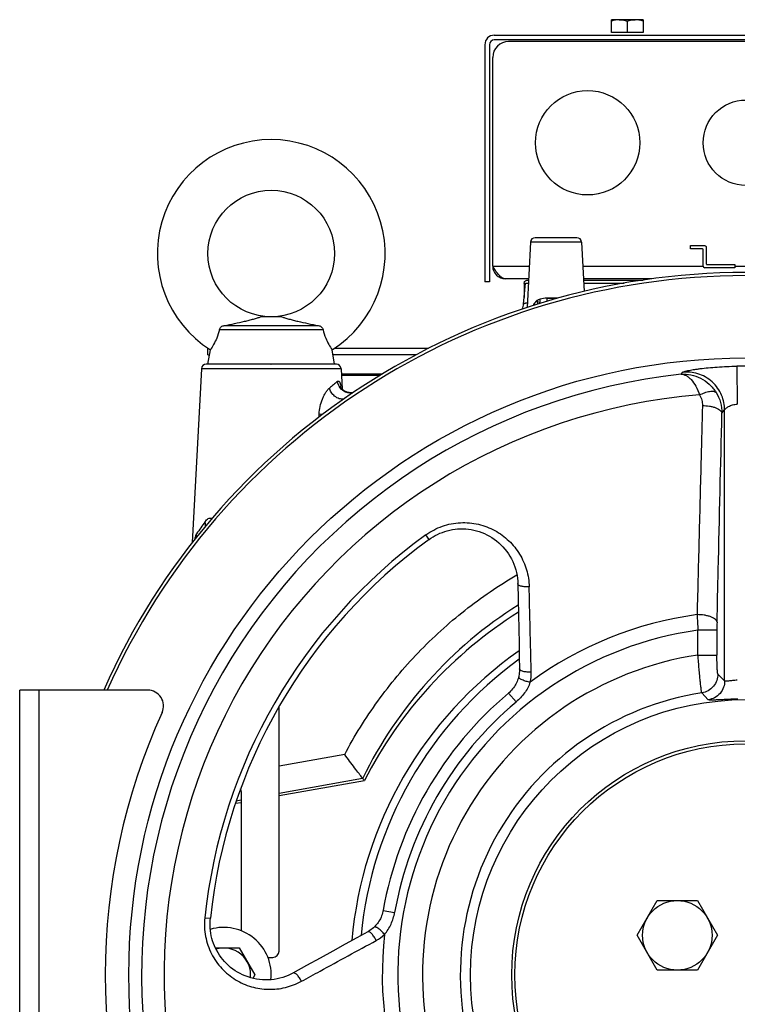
# Model space of a CAD drawing. Extents: x -3114 to 1181, y 8 to 2299.
# Tile 52 of 71: x -952 to -726, y 1151 to 1463. Entities that reach past the tile are written whole.
import ezdxf

# ---------------------------------------------------------------- set-up
doc = ezdxf.new("R2010")
doc.units = 0
doc.header["$LTSCALE"] = 65.395
doc.layers.get('0').update_dxf_attribs({"linetype": 'CONTINUOUS'})

msp = doc.modelspace()

# ---------------------------------------------------------------- linework, layer by layer
at = {"color": 6, "linetype": 'CONTINUOUS'}
for p, q in [((-765.4, 1458.6), (-765.4, 1462.6)), ((-762.9, 1462.6), (-765.4, 1462.6)), ((-760.4, 1462.15), (-760.4, 1458.6)), ((-755.4, 1462.6), (-757.9, 1462.6)), ((-755.4, 1462.6), (-755.4, 1458.6)), ((-802.4, 1457.7), (-643.4, 1457.7)), ((-805.4, 1454.7), (-805.4, 1379.7)), ((-790.97, 1392.28), (-792.05, 1371.63)), ((-782.9, 1393.7), (-783.01, 1393.7)), ((-774.82, 1392.28), (-774.01, 1376.71)), ((-740.4, 1391.2), (-735.9, 1391.2)), ((-736.65, 1390.2), (-740.4, 1390.2)), ((-736.4, 1384.7), (-736.4, 1389.95)), ((-735.4, 1390.7), (-735.4, 1385.45)), ((-735.15, 1385.2), (-726.4, 1385.2)), ((-726.4, 1384.2), (-735.9, 1384.2)), ((-803.9, 1379.7), (-805.4, 1379.7)), ((-791.58, 1380.7), (-798.9, 1380.7)), ((-793.16, 1372.74), (-792.58, 1379.33)), ((-792.97, 1379.28), (-792.97, 1374.82)), ((-752.6, 1380.7), (-774.22, 1380.7)), ((-869.5, 1368.7), (-876.29, 1368.7)), ((-856.53, 1364.57), (-889.26, 1364.57)), ((-887.75, 1365.9), (-858.04, 1365.9)), ((-892.9, 1356.71), (-892.9, 1358.71)), ((-892.8, 1358.71), (-892.9, 1358.71)), ((-892.9, 1353.7), (-892.13, 1358.27)), ((-852.9, 1353.7), (-853.66, 1358.27)), ((-823.24, 1358.71), (-852.99, 1358.71)), ((-892.9, 1356.71), (-892.39, 1356.71)), ((-827.12, 1356.71), (-853.4, 1356.71)), ((-894.97, 1352.28), (-897.85, 1297.32)), ((-873.03, 1353.7), (-872.9, 1353.7)), ((-850.82, 1352.28), (-850.48, 1345.83)), ((-850.74, 1350.7), (-837.71, 1350.7)), ((-838.57, 1350.16), (-850.71, 1350.16)), ((-849.51, 1345.08), (-849.56, 1345.11)), ((-849.31, 1344.99), (-849.34, 1345)), ((-849.29, 1344.98), (-849.31, 1344.99)), ((-849.26, 1344.97), (-849.29, 1344.98)), ((-849.24, 1344.96), (-849.26, 1344.97)), ((-849.21, 1344.95), (-849.24, 1344.96)), ((-849.19, 1344.94), (-849.21, 1344.95)), ((-849.16, 1344.93), (-849.19, 1344.94)), ((-849.13, 1344.92), (-849.16, 1344.93)), ((-849.11, 1344.91), (-849.13, 1344.92)), ((-849.09, 1344.9), (-849.11, 1344.91)), ((-849.06, 1344.89), (-849.09, 1344.9)), ((-849, 1344.87), (-849.02, 1344.88)), ((-848.97, 1344.86), (-849, 1344.87)), ((-848.95, 1344.86), (-848.97, 1344.86)), ((-848.93, 1344.85), (-848.95, 1344.86)), ((-848.9, 1344.84), (-848.93, 1344.85)), ((-848.88, 1344.83), (-848.9, 1344.84)), ((-848.85, 1344.83), (-848.88, 1344.83)), ((-848.83, 1344.82), (-848.85, 1344.83)), ((-848.8, 1344.81), (-848.83, 1344.82)), ((-848.78, 1344.81), (-848.8, 1344.81)), ((-848.75, 1344.8), (-848.78, 1344.81)), ((-848.73, 1344.8), (-848.75, 1344.8)), ((-848.7, 1344.79), (-848.73, 1344.8)), ((-848.68, 1344.78), (-848.7, 1344.79)), ((-848.66, 1344.78), (-848.68, 1344.78)), ((-848.63, 1344.77), (-848.66, 1344.78)), ((-848.61, 1344.77), (-848.63, 1344.77)), ((-848.58, 1344.76), (-848.61, 1344.77)), ((-848.56, 1344.76), (-848.58, 1344.76)), ((-848.54, 1344.75), (-848.56, 1344.76)), ((-848.51, 1344.75), (-848.54, 1344.75)), ((-848.49, 1344.74), (-848.51, 1344.75)), ((-848.43, 1344.73), (-848.45, 1344.74)), ((-848.4, 1344.73), (-848.43, 1344.73)), ((-848.38, 1344.73), (-848.4, 1344.73)), ((-848.36, 1344.72), (-848.38, 1344.73)), ((-848.33, 1344.72), (-848.36, 1344.72)), ((-848.31, 1344.72), (-848.33, 1344.72)), ((-848.29, 1344.71), (-848.31, 1344.72)), ((-848.26, 1344.71), (-848.29, 1344.71)), ((-848.24, 1344.71), (-848.26, 1344.71)), ((-848.22, 1344.7), (-848.24, 1344.71)), ((-848.19, 1344.7), (-848.22, 1344.7)), ((-848.17, 1344.7), (-848.19, 1344.7)), ((-848.15, 1344.7), (-848.17, 1344.7)), ((-848.13, 1344.69), (-848.15, 1344.7)), ((-848.1, 1344.69), (-848.13, 1344.69)), ((-848.08, 1344.69), (-848.1, 1344.69)), ((-848.06, 1344.69), (-848.08, 1344.69)), ((-848.03, 1344.68), (-848.06, 1344.69)), ((-848.01, 1344.68), (-848.03, 1344.68)), ((-847.99, 1344.68), (-848.01, 1344.68)), ((-847.97, 1344.68), (-847.99, 1344.68)), ((-847.94, 1344.68), (-847.97, 1344.68)), ((-847.92, 1344.68), (-847.94, 1344.68)), ((-847.9, 1344.68), (-847.92, 1344.68)), ((-847.88, 1344.67), (-847.9, 1344.68)), ((-847.86, 1344.67), (-847.88, 1344.67)), ((-847.83, 1344.67), (-847.86, 1344.67)), ((-847.81, 1344.67), (-847.83, 1344.67)), ((-847.79, 1344.67), (-847.81, 1344.67)), ((-847.77, 1344.67), (-847.79, 1344.67)), ((-847.75, 1344.67), (-847.77, 1344.67)), ((-847.72, 1344.67), (-847.75, 1344.67)), ((-847.7, 1344.67), (-847.72, 1344.67)), ((-847.68, 1344.67), (-847.7, 1344.67)), ((-847.66, 1344.67), (-847.68, 1344.67)), ((-847.64, 1344.67), (-847.66, 1344.67)), ((-847.62, 1344.67), (-847.64, 1344.67)), ((-847.59, 1344.67), (-847.62, 1344.67)), ((-847.57, 1344.67), (-847.59, 1344.67)), ((-847.55, 1344.67), (-847.57, 1344.67)), ((-847.53, 1344.67), (-847.55, 1344.67)), ((-847.51, 1344.67), (-847.53, 1344.67)), ((-847.49, 1344.67), (-847.51, 1344.67)), ((-847.47, 1344.67), (-847.49, 1344.67)), ((-847.46, 1344.63), (-847.49, 1344.63)), ((-847.49, 1344.63), (-847.48, 1344.63)), ((-847.46, 1344.63), (-847.48, 1344.63)), ((-847.45, 1344.67), (-847.47, 1344.67)), ((-847.45, 1344.64), (-847.46, 1344.63)), ((-847.46, 1344.63), (-847.44, 1344.64)), ((-847.43, 1344.67), (-847.45, 1344.67)), ((-847.43, 1344.64), (-847.45, 1344.64)), ((-847.44, 1344.64), (-847.42, 1344.64)), ((-847.4, 1344.67), (-847.43, 1344.67)), ((-847.42, 1344.64), (-847.43, 1344.64)), ((-847.4, 1344.64), (-847.42, 1344.64)), ((-847.42, 1344.64), (-847.4, 1344.64)), ((-847.38, 1344.68), (-847.4, 1344.67)), ((-847.39, 1344.64), (-847.4, 1344.64)), ((-847.4, 1344.64), (-847.38, 1344.64)), ((-847.37, 1344.64), (-847.39, 1344.64)), ((-847.36, 1344.68), (-847.38, 1344.68)), ((-847.38, 1344.64), (-847.36, 1344.64)), ((-847.36, 1344.64), (-847.37, 1344.64)), ((-847.34, 1344.68), (-847.36, 1344.68)), ((-847.34, 1344.65), (-847.36, 1344.64)), ((-847.36, 1344.64), (-847.34, 1344.64)), ((-847.32, 1344.68), (-847.34, 1344.68)), ((-847.33, 1344.65), (-847.34, 1344.65)), ((-847.34, 1344.64), (-847.32, 1344.65)), ((-847.31, 1344.65), (-847.33, 1344.65)), ((-847.3, 1344.68), (-847.32, 1344.68)), ((-847.32, 1344.65), (-847.3, 1344.65)), ((-847.29, 1344.65), (-847.31, 1344.65)), ((-847.28, 1344.68), (-847.3, 1344.68)), ((-847.3, 1344.65), (-847.28, 1344.65)), ((-847.28, 1344.65), (-847.29, 1344.65)), ((-847.26, 1344.68), (-847.28, 1344.68)), ((-847.26, 1344.66), (-847.28, 1344.65)), ((-847.28, 1344.65), (-847.27, 1344.65)), ((-847.27, 1344.65), (-847.25, 1344.65)), ((-847.24, 1344.69), (-847.26, 1344.68)), ((-847.24, 1344.66), (-847.26, 1344.66)), ((-847.25, 1344.65), (-847.23, 1344.66)), ((-847.22, 1344.69), (-847.24, 1344.69)), ((-847.22, 1344.66), (-847.24, 1344.66)), ((-847.23, 1344.66), (-847.21, 1344.66)), ((-847.2, 1344.69), (-847.22, 1344.69)), ((-847.21, 1344.66), (-847.22, 1344.66)), ((-847.19, 1344.67), (-847.21, 1344.66)), ((-847.21, 1344.66), (-847.19, 1344.66)), ((-847.18, 1344.69), (-847.2, 1344.69)), ((-847.17, 1344.67), (-847.19, 1344.67)), ((-847.19, 1344.66), (-847.17, 1344.67)), ((-847.16, 1344.69), (-847.18, 1344.69)), ((-847.15, 1344.67), (-847.17, 1344.67)), ((-847.17, 1344.67), (-847.15, 1344.67)), ((-847.14, 1344.7), (-847.16, 1344.69)), ((-847.13, 1344.68), (-847.15, 1344.67)), ((-847.15, 1344.67), (-847.14, 1344.67)), ((-847.12, 1344.7), (-847.14, 1344.7)), ((-847.12, 1344.68), (-847.13, 1344.68)), ((-847.1, 1344.7), (-847.12, 1344.7)), ((-847.09, 1344.7), (-847.1, 1344.7)), ((-870.4, 1217.35), (-843.44, 1222.1)), ((-884.2, 1214.92), (-882.4, 1215.23)), ((-757.25, 1173.2), (-750.9, 1184.2)), ((-750.9, 1184.2), (-738.2, 1184.2)), ((-738.2, 1184.2), (-731.85, 1173.2)), ((-750.9, 1162.2), (-757.25, 1173.2)), ((-731.85, 1173.2), (-738.2, 1162.2)), ((-890.53, 1169.2), (-882.99, 1169.2)), ((-882.99, 1169.2), (-878.08, 1160.7)), ((-738.2, 1162.2), (-750.9, 1162.2)), ((-878.08, 1160.7), (-878.72, 1159.6))]:
    msp.add_line(p, q, dxfattribs=at)
at = {"color": 2, "linetype": 'CONTINUOUS'}
for p, q in [((-757.9, 1462.6), (-762.9, 1462.6)), ((-755.4, 1458.6), (-765.4, 1458.6)), ((-803.9, 1454.7), (-803.9, 1379.7)), ((-643.4, 1456.2), (-802.4, 1456.2)), ((-647.9, 1455.7), (-797.9, 1455.7)), ((-802.9, 1384.7), (-802.9, 1450.7)), ((-740.4, 1390.2), (-740.4, 1391.2)), ((-726.4, 1385.2), (-726.4, 1384.2)), ((-792.58, 1379.33), (-791.65, 1379.33)), ((-791.97, 1380.27), (-791.6, 1380.27)), ((-774.19, 1380.3), (-755.32, 1380.3)), ((-774.14, 1379.33), (-761.31, 1379.33)), ((-782.33, 1374.59), (-785.75, 1374.59))]:
    msp.add_line(p, q, dxfattribs=at)
at = {"color": 9, "linetype": 'CONTINUOUS'}
for p, q in [((-774.82, 1392.28), (-790.97, 1392.28)), ((-783.01, 1393.7), (-789.47, 1393.7)), ((-776.32, 1393.7), (-782.9, 1393.7)), ((-802.9, 1384.7), (-791.37, 1384.7)), ((-774.42, 1384.7), (-736.4, 1384.7)), ((-726.4, 1384.7), (-719.4, 1384.7)), ((-782.66, 1374.5), (-785.75, 1374.5)), ((-850.82, 1352.28), (-894.97, 1352.28)), ((-873.03, 1353.7), (-893.47, 1353.7)), ((-852.32, 1353.7), (-872.9, 1353.7)), ((-743.38, 1350.54), (-742.83, 1351.18)), ((-725.78, 1353.08), (-725.6, 1341.1)), ((-730.46, 1338.2), (-729.6, 1339.26)), ((-729.6, 1253.6), (-729.6, 1339.26)), ((-857.75, 1337.03), (-857.75, 1337.88)), ((-823, 1298.32), (-824.04, 1299.75)), ((-738.03, 1261.79), (-738.03, 1269.64)), ((-732.03, 1269.64), (-738.03, 1269.64)), ((-732.03, 1269.64), (-732.03, 1261.79)), ((-738.03, 1261.79), (-732.03, 1261.79)), ((-731.74, 1255.77), (-729.6, 1253.6)), ((-946.4, 1250.7), (-946.4, 1070.7)), ((-795.51, 1246.95), (-797.88, 1249.77)), ((-736.81, 1249.85), (-734.78, 1247.66)), ((-849.69, 1230.35), (-870.4, 1226.62)), ((-870.4, 1218.17), (-844.04, 1222.91)), ((-883.93, 1215.73), (-882.4, 1216.01)), ((-837.53, 1181.1), (-833.9, 1180.45)), ((-893.89, 1178.77), (-892.13, 1178.58))]:
    msp.add_line(p, q, dxfattribs=at)
at = {"color": 7, "linetype": 'CONTINUOUS'}
for p, q in [((-952.4, 1070.7), (-952.4, 1250.7)), ((-911.94, 1250.7), (-952.4, 1250.7)), ((-870.4, 1168.2), (-870.4, 1245.57)), ((-882.4, 1218.7), (-882.4, 1174.65)), ((-873.94, 1166.2), (-872.4, 1166.2))]:
    msp.add_line(p, q, dxfattribs=at)
at = {"color": 6, "linetype": 'CONTINUOUS'}
for points in [[(-849.56, 1345.11), (-849.62, 1345.14), (-849.69, 1345.18), (-849.75, 1345.22), (-849.82, 1345.27), (-849.89, 1345.32), (-849.97, 1345.37), (-850.04, 1345.42), (-850.11, 1345.48), (-850.18, 1345.54), (-850.25, 1345.6), (-850.31, 1345.66), (-850.38, 1345.72), (-850.44, 1345.79), (-850.5, 1345.85), (-850.55, 1345.91), (-850.61, 1345.97), (-850.65, 1346.03), (-850.7, 1346.09), (-850.74, 1346.15), (-850.78, 1346.2), (-850.81, 1346.25), (-850.84, 1346.3), (-850.87, 1346.35), (-850.9, 1346.4), (-850.92, 1346.44), (-850.95, 1346.49), (-850.97, 1346.53), (-850.98, 1346.56), (-851, 1346.6), (-851.01, 1346.62), (-851.02, 1346.64), (-851.02, 1346.66), (-851.02, 1346.66)], [(-849.34, 1345), (-849.37, 1345.01), (-849.38, 1345.02), (-849.39, 1345.02), (-849.41, 1345.03), (-849.42, 1345.04), (-849.43, 1345.04), (-849.45, 1345.05), (-849.46, 1345.06), (-849.47, 1345.06), (-849.49, 1345.07), (-849.5, 1345.08)], [(-849.02, 1344.88), (-849.05, 1344.89), (-849.06, 1344.89)], [(-848.45, 1344.74), (-848.48, 1344.74), (-848.49, 1344.74)]]:
    msp.add_lwpolyline(points, dxfattribs=at)
at = {"color": 7, "linetype": 'CONTINUOUS'}
for points in [[(-823, 1298.32), (-822.45, 1298.71), (-821.76, 1299.14), (-821.05, 1299.55), (-820.33, 1299.92), (-819.58, 1300.26), (-818.82, 1300.57), (-818.05, 1300.84), (-817.26, 1301.07), (-816.45, 1301.27), (-815.64, 1301.43), (-814.81, 1301.55), (-813.98, 1301.64), (-813.13, 1301.68), (-812.29, 1301.68), (-811.44, 1301.64), (-810.58, 1301.56), (-809.73, 1301.44), (-808.88, 1301.28), (-808.03, 1301.07), (-807.19, 1300.82), (-806.36, 1300.53), (-805.54, 1300.19), (-804.73, 1299.81), (-803.94, 1299.39), (-803.17, 1298.92), (-802.41, 1298.42), (-801.68, 1297.87), (-800.98, 1297.28), (-800.3, 1296.65), (-799.66, 1295.99), (-799.05, 1295.29), (-798.48, 1294.56), (-797.94, 1293.8), (-797.44, 1293.01), (-796.99, 1292.2), (-796.58, 1291.36), (-796.21, 1290.5), (-795.89, 1289.63), (-795.62, 1288.74), (-795.4, 1287.85), (-795.22, 1286.94), (-795.09, 1286.04), (-795.01, 1285.13), (-794.98, 1284.36)], [(-794.98, 1284.36), (-794.88, 1279.44), (-794.78, 1274.59), (-794.68, 1269.95), (-794.59, 1265.51), (-794.51, 1261.27), (-794.43, 1257.4)], [(-794.43, 1257.4), (-794.43, 1257.04), (-794.45, 1256.57), (-794.49, 1256.1), (-794.55, 1255.64), (-794.64, 1255.19), (-794.7, 1254.89)], [(-794.7, 1254.89), (-794.77, 1254.63), (-794.89, 1254.24), (-795.02, 1253.83), (-795.18, 1253.43), (-795.36, 1253.03), (-795.57, 1252.62), (-795.79, 1252.22), (-796.04, 1251.83), (-796.31, 1251.44), (-796.61, 1251.06), (-796.92, 1250.69), (-797.26, 1250.34), (-797.62, 1250), (-797.88, 1249.77)], [(-837.53, 1181.1), (-837.6, 1180.75), (-837.71, 1180.27), (-837.85, 1179.79), (-838.01, 1179.34), (-838.2, 1178.89), (-838.4, 1178.46), (-838.61, 1178.05), (-838.85, 1177.66), (-839.1, 1177.28), (-839.36, 1176.92), (-839.63, 1176.58), (-839.91, 1176.26), (-840.19, 1175.96), (-840.37, 1175.79)], [(-866.04, 1161.29), (-866.73, 1160.93), (-867.55, 1160.55), (-868.4, 1160.2), (-869.27, 1159.91), (-870.16, 1159.65), (-871.07, 1159.45), (-871.98, 1159.29), (-872.91, 1159.18), (-873.84, 1159.11), (-874.77, 1159.1), (-875.7, 1159.13), (-876.63, 1159.22), (-877.55, 1159.35), (-878.46, 1159.53), (-879.35, 1159.76), (-880.23, 1160.03), (-881.09, 1160.35), (-881.93, 1160.71), (-882.75, 1161.11), (-883.54, 1161.54), (-884.3, 1162.02), (-885.03, 1162.53), (-885.74, 1163.07), (-886.41, 1163.65), (-887.04, 1164.25), (-887.64, 1164.88), (-888.21, 1165.54), (-888.74, 1166.21), (-889.24, 1166.91), (-889.7, 1167.63), (-890.12, 1168.37), (-890.5, 1169.12), (-890.84, 1169.88), (-891.15, 1170.66), (-891.42, 1171.44), (-891.65, 1172.24), (-891.84, 1173.04), (-891.99, 1173.85), (-892.11, 1174.66), (-892.18, 1175.47), (-892.22, 1176.29), (-892.23, 1177.1), (-892.19, 1177.92), (-892.13, 1178.58)], [(-842.41, 1174.3), (-845.81, 1172.42), (-849.52, 1170.38), (-853.41, 1168.23), (-857.48, 1165.99), (-861.74, 1163.65), (-866.04, 1161.29)], [(-840.37, 1175.79), (-840.61, 1175.57), (-840.96, 1175.28), (-841.32, 1174.99), (-841.71, 1174.72), (-842.11, 1174.47), (-842.41, 1174.3)]]:
    msp.add_lwpolyline(points, dxfattribs=at)
at = {"color": 2, "linetype": 'CONTINUOUS'}
for centre, radius in [((-772.9, 1423.7), 16.5), ((-722.9, 1423.7), 13.5)]:
    msp.add_circle(centre, radius, dxfattribs=at)
at = {"color": 6, "linetype": 'CONTINUOUS'}
for centre, radius in [((-872.9, 1388.7), 20), ((-722.9, 1160.7), 74), ((-722.9, 1160.7), 73), ((-744.55, 1173.2), 11)]:
    msp.add_circle(centre, radius, dxfattribs=at)
at = {"color": 7, "linetype": 'CONTINUOUS'}
for radius in [195, 87]:
    msp.add_circle((-722.9, 1160.7), radius, dxfattribs=at)
at = {"color": 6, "linetype": 'CONTINUOUS'}
for centre, radius, start, end in [((-802.4, 1454.7), 3, 90, 180), ((-872.9, 1388.7), 36, 302.2957, 237.7043), ((-789.47, 1392.2), 1.5, 90, 177), ((-776.32, 1392.2), 1.5, 3, 90), ((-798.9, 1384.7), 4, 180, 270), ((-735.9, 1384.7), 0.5, 180, 270), ((-798.14, 1373.18), 5, 335.9886, 355), ((-893.47, 1352.2), 1.5, 90, 177), ((-852.32, 1352.2), 1.5, 3, 90), ((-722.9, 1160.7), 135.28, 122.1055, 153.0057), ((-722.9, 1160.7), 125, 124.9769, 175.0247), ((-845.99, 1221.35), 2.5, 36.4213, 38.8551), ((-887.9, 1160.7), 15, 354.1598, 106.4638), ((-887.9, 1160.7), 8.5, 353.8539, 106.801)]:
    msp.add_arc(centre, radius, start, end, dxfattribs=at)
at = {"color": 2, "linetype": 'CONTINUOUS'}
for centre, radius, start, end in [((-802.4, 1454.7), 1.5, 90.0002, 179.9998), ((-797.9, 1450.7), 5, 90.0001, 179.9999), ((-787.08, 1371.38), 2.96, 122.1959, 123.1959)]:
    msp.add_arc(centre, radius, start, end, dxfattribs=at)
at = {"color": 7, "linetype": 'CONTINUOUS'}
for centre, radius, start, end in [((-722.9, 1160.7), 222, 23.9188, 156.0812), ((-722.9, 1160.7), 221, 24.034, 155.9659), ((-722.9, 1160.7), 170.18, 126.0319, 173.9681), ((-911.94, 1245.7), 5, 335.5037, 90), ((-722.9, 1160.7), 116.43, 130.0928, 169.9072), ((-725.4, 1160.7), 200, 155.5037, 204.4963), ((-884.4, 1218.7), 2, 0, 24.3756), ((-872.4, 1168.2), 2, 270, 360)]:
    msp.add_arc(centre, radius, start, end, dxfattribs=at)
at = {"color": 9, "linetype": 'CONTINUOUS'}
for centre, radius, start, end in [((-785.74, 1366.45), 8.14, 90.0425, 105.471), ((-722.9, 1160.7), 192.4, 89.1412, 90.8588), ((-722.9, 1160.7), 190.95, 96.1585, 203.8415), ((-728.26, 1192), 199.29, 128.3558, 129.3147), ((-864.47, 1344.41), 13.74, 8.7218, 9.8074), ((-866.99, 1344.02), 16.28, 8.213, 8.7371), ((-847.89, 1348.16), 3.58, 275.9142, 276.4015), ((-847.89, 1348.13), 3.55, 276.3962, 281.8449), ((-722.9, 1160.7), 183.88, 94.5624, 205.4376), ((-701.22, 1166.38), 236.67, 144.4608, 145.5982), ((-722.9, 1160.7), 171.95, 126.0319, 173.9681), ((-722.88, 1163.61), 134.81, 122.2651, 153.9395), ((-722.9, 1160.7), 114.9, 97.7175, 126.3841), ((-403.55, 1292.67), 335.27, 183.0967, 183.939), ((-621.38, 1269.66), 110.66, 178.7215, 180.0081), ((-722.9, 1160.7), 109.99, 97.9059, 202.0941), ((-722.89, 1161.49), 122.17, 125.8834, 174.5233), ((-722.9, 1160.7), 102.21, 98.5115, 201.4885), ((-803.65, 1256.14), 12.93, 346.8781, 1.3938), ((-722.9, 1160.7), 90.24, 98.8675, 201.1325), ((-722.9, 1160.7), 112.74, 130.0928, 169.9072), ((-845.87, 1182.84), 12.84, 298.5581, 313.1714), ((-722.9, 1160.7), 114.9, 173.6159, 202.2825)]:
    msp.add_arc(centre, radius, start, end, dxfattribs=at)
at = {"color": 6, "linetype": 'CONTINUOUS'}
for points, knots in [([(-762.9, 1462.6), (-763.32, 1462.6), (-764.17, 1462.51), (-764.99, 1462.29), (-765.4, 1462.15)], [0, 0, 0, 0, 0.498128, 1, 1, 1, 1]), ([(-755.4, 1462.15), (-755.8, 1462.29), (-756.62, 1462.51), (-757.47, 1462.6), (-757.9, 1462.6)], [0, 0, 0, 0, 0.501872, 1, 1, 1, 1]), ([(-798.9, 1380.7), (-799.07, 1380.7), (-799.42, 1380.75), (-799.93, 1381), (-800.43, 1381.38), (-801.12, 1382.08), (-801.95, 1383.21), (-802.57, 1384.18), (-802.9, 1384.7)], [0, 0, 0, 0, 0.086489, 0.180413, 0.28672, 0.407305, 0.687399, 1, 1, 1, 1]), ([(-887.75, 1365.9), (-886.66, 1366.11), (-884.51, 1366.56), (-881.89, 1367.14), (-879.89, 1367.62), (-878.52, 1367.98), (-877.33, 1368.32), (-876.6, 1368.56), (-876.29, 1368.7)], [0, 0, 0, 0, 0.283871, 0.555153, 0.683643, 0.805097, 0.914913, 1, 1, 1, 1]), ([(-869.5, 1368.7), (-869.2, 1368.56), (-868.47, 1368.32), (-867.27, 1367.98), (-865.9, 1367.62), (-863.9, 1367.14), (-861.28, 1366.56), (-859.14, 1366.11), (-858.04, 1365.9)], [0, 0, 0, 0, 0.085086, 0.194902, 0.316356, 0.444847, 0.716129, 1, 1, 1, 1]), ([(-889.26, 1364.57), (-889.48, 1363.69), (-890.01, 1362.11), (-891.03, 1360.02), (-891.76, 1358.82), (-892.13, 1358.27)], [0, 0, 0, 0, 0.391958, 0.714796, 1, 1, 1, 1]), ([(-889.26, 1364.57), (-889.24, 1364.76), (-889.1, 1365.15), (-888.83, 1365.44), (-888.67, 1365.56)], [0, 0, 0, 0, 0.4985, 1, 1, 1, 1]), ([(-888.67, 1365.56), (-888.54, 1365.66), (-888.24, 1365.82), (-887.92, 1365.89), (-887.75, 1365.9)], [0, 0, 0, 0, 0.50023, 1, 1, 1, 1]), ([(-858.04, 1365.9), (-857.88, 1365.89), (-857.55, 1365.82), (-857.25, 1365.66), (-857.12, 1365.56)], [0, 0, 0, 0, 0.49977, 1, 1, 1, 1]), ([(-857.12, 1365.56), (-856.97, 1365.44), (-856.69, 1365.15), (-856.56, 1364.76), (-856.53, 1364.57)], [0, 0, 0, 0, 0.501499, 1, 1, 1, 1]), ([(-856.53, 1364.57), (-856.31, 1363.69), (-855.78, 1362.11), (-854.77, 1360.02), (-854.03, 1358.82), (-853.66, 1358.27)], [0, 0, 0, 0, 0.391959, 0.714795, 1, 1, 1, 1]), ([(-844.04, 1222.91), (-844.42, 1223.38), (-845.26, 1224.44), (-847.15, 1226.91), (-848.65, 1228.93), (-849.69, 1230.35)], [0, 0, 0, 0, 0.192781, 0.434985, 1, 1, 1, 1])]:
    msp.add_open_spline(points, degree=3, knots=knots, dxfattribs=at)
at = {"color": 2, "linetype": 'CONTINUOUS'}
for points, knots in [([(-762.9, 1462.6), (-762.26, 1462.6), (-761.41, 1462.46), (-760.6, 1462.22), (-760.4, 1462.15)], [0, 0, 0, 0, 0.748109, 1, 1, 1, 1]), ([(-760.4, 1462.15), (-760.19, 1462.22), (-759.68, 1462.37), (-758.85, 1462.55), (-758.21, 1462.6), (-757.9, 1462.6)], [0, 0, 0, 0, 0.251492, 0.62659, 1, 1, 1, 1]), ([(-736.4, 1389.95), (-736.4, 1390.01), (-736.45, 1390.14), (-736.58, 1390.2), (-736.65, 1390.2)], [0, 0, 0, 0, 0.5, 1, 1, 1, 1]), ([(-735.4, 1385.45), (-735.4, 1385.38), (-735.34, 1385.25), (-735.21, 1385.2), (-735.15, 1385.2)], [0, 0, 0, 0, 0.5, 1, 1, 1, 1]), ([(-792.97, 1379.27), (-792.97, 1379.4), (-792.92, 1379.67), (-792.7, 1380), (-792.37, 1380.22), (-792.1, 1380.27), (-791.97, 1380.27)], [0, 0, 0, 0, 0.250001, 0.5, 0.749999, 1, 1, 1, 1]), ([(-788.68, 1373.97), (-788.83, 1373.87), (-789.14, 1373.65), (-789.67, 1373.11), (-789.98, 1372.61), (-790.13, 1372.25)], [0, 0, 0, 0, 0.242745, 0.487667, 1, 1, 1, 1]), ([(-788.61, 1372.96), (-788.6, 1373.03), (-788.58, 1373.33), (-788.63, 1373.63), (-788.7, 1373.85)], [0, 0, 0, 0, 0.232185, 1, 1, 1, 1]), ([(-788.68, 1372.72), (-788.6, 1372.9), (-788.55, 1373.33), (-788.62, 1373.75), (-788.68, 1373.97)], [0, 0, 0, 0, 0.475015, 1, 1, 1, 1]), ([(-785.75, 1374.59), (-785.75, 1374.33), (-785.78, 1373.98), (-785.84, 1373.64), (-785.86, 1373.56)], [0, 0, 0, 0, 0.756232, 1, 1, 1, 1])]:
    msp.add_open_spline(points, degree=3, knots=knots, dxfattribs=at)
msp.add_open_spline([(-735.9, 1391.2), (-735.77, 1391.2), (-735.5, 1391.09), (-735.4, 1390.82), (-735.4, 1390.7)], degree=3, dxfattribs=at)
at = {"color": 9, "linetype": 'CONTINUOUS'}
for points, knots in [([(-791.98, 1373.1), (-792.15, 1373.06), (-792.39, 1373), (-792.68, 1372.91), (-792.85, 1372.85), (-792.98, 1372.81), (-793.06, 1372.78), (-793.11, 1372.76), (-793.14, 1372.75), (-793.15, 1372.74), (-793.16, 1372.74)], [0, 0, 0, 0, 0.429112, 0.601119, 0.743283, 0.85478, 0.935088, 0.963382, 0.983678, 1, 1, 1, 1]), ([(-788.7, 1373.85), (-788.98, 1373.67), (-789.51, 1373.2), (-789.88, 1372.61), (-790.03, 1372.29)], [0, 0, 0, 0, 0.488059, 1, 1, 1, 1]), ([(-788.68, 1373.97), (-788.5, 1374.08), (-788.25, 1374.2), (-787.98, 1374.28), (-787.91, 1374.3)], [0, 0, 0, 0, 0.747453, 1, 1, 1, 1]), ([(-788.07, 1372.91), (-787.98, 1373.11), (-787.87, 1373.58), (-787.88, 1374.05), (-787.91, 1374.3)], [0, 0, 0, 0, 0.477436, 1, 1, 1, 1]), ([(-743.38, 1350.54), (-742.34, 1350.62), (-740.19, 1350.49), (-737.12, 1349.42), (-734.36, 1347.51), (-732.9, 1345.75), (-732.3, 1344.78)], [0, 0, 0, 0, 0.23981, 0.485095, 0.738275, 1, 1, 1, 1]), ([(-742.83, 1351.18), (-742.81, 1351.2), (-742.75, 1351.24), (-742.59, 1351.32), (-742.28, 1351.43), (-741.79, 1351.56), (-741.15, 1351.71), (-740.38, 1351.86), (-739.47, 1352.01), (-738.45, 1352.16), (-736.88, 1352.37), (-734.7, 1352.61), (-731.89, 1352.84), (-728.88, 1353), (-726.83, 1353.06), (-725.78, 1353.08)], [0, 0, 0, 0, 0.004844, 0.011799, 0.032365, 0.061795, 0.099764, 0.145797, 0.199327, 0.259732, 0.326347, 0.475465, 0.641142, 0.817824, 1, 1, 1, 1]), ([(-729.6, 1339.26), (-729.6, 1340.03), (-729.76, 1341.63), (-730.48, 1343.98), (-731.75, 1346.24), (-733.51, 1348.22), (-735.66, 1349.76), (-738.04, 1350.78), (-740.46, 1351.26), (-742.06, 1351.25), (-742.83, 1351.18)], [0, 0, 0, 0, 0.115267, 0.238472, 0.367612, 0.499947, 0.632292, 0.761457, 0.884696, 1, 1, 1, 1]), ([(-851.93, 1348.28), (-851.88, 1348.32), (-851.78, 1348.38), (-851.6, 1348.39), (-851.45, 1348.28), (-851.31, 1348.1), (-851.2, 1347.84), (-851.05, 1347.39), (-850.98, 1347.02), (-850.93, 1346.75)], [0, 0, 0, 0, 0.085151, 0.157726, 0.237151, 0.339455, 0.470403, 0.627086, 1, 1, 1, 1]), ([(-849.45, 1344.92), (-850.11, 1345.21), (-851.28, 1346.16), (-851.84, 1347.56), (-851.93, 1348.28)], [0, 0, 0, 0, 0.498998, 1, 1, 1, 1]), ([(-743.38, 1350.54), (-743.11, 1350.54), (-742.56, 1350.46), (-741.74, 1350.12), (-740.94, 1349.58), (-739.83, 1348.53), (-738.58, 1346.68), (-737.85, 1344.96), (-737.52, 1344)], [0, 0, 0, 0, 0.086309, 0.179386, 0.28262, 0.398271, 0.671105, 1, 1, 1, 1]), ([(-857.75, 1337.88), (-857.75, 1338.72), (-857.51, 1340.36), (-856.9, 1342.3), (-856.27, 1343.72), (-855.76, 1344.68), (-855.2, 1345.51), (-854.76, 1345.99), (-854.53, 1346.19)], [0, 0, 0, 0, 0.276894, 0.541956, 0.668258, 0.788582, 0.900488, 1, 1, 1, 1]), ([(-849.97, 1342.7), (-850.44, 1342.62), (-851.51, 1342.72), (-852.92, 1343.53), (-853.98, 1344.75), (-854.41, 1345.72), (-854.53, 1346.19)], [0, 0, 0, 0, 0.230223, 0.497251, 0.766321, 1, 1, 1, 1]), ([(-847.52, 1344.6), (-847.84, 1344.56), (-848.51, 1344.59), (-849.15, 1344.78), (-849.45, 1344.92)], [0, 0, 0, 0, 0.494872, 1, 1, 1, 1]), ([(-737.52, 1344), (-737.01, 1344.26), (-736.21, 1344.61), (-735.14, 1344.95), (-734.38, 1345.12), (-733.69, 1345.19), (-732.99, 1345.16), (-732.5, 1344.99), (-732.3, 1344.78)], [0, 0, 0, 0, 0.316478, 0.470029, 0.612429, 0.738326, 0.84474, 1, 1, 1, 1]), ([(-732.3, 1344.78), (-731.69, 1343.81), (-730.75, 1341.67), (-730.45, 1339.35), (-730.46, 1338.2)], [0, 0, 0, 0, 0.500118, 1, 1, 1, 1]), ([(-737.52, 1344), (-737.22, 1343.5), (-736.76, 1342.41), (-736.63, 1341.23), (-736.64, 1340.65)], [0, 0, 0, 0, 0.50019, 1, 1, 1, 1]), ([(-736.64, 1340.65), (-736.78, 1335.15), (-737.12, 1321.38), (-737.68, 1299.35), (-738.11, 1282.83), (-738.33, 1274.56)], [0, 0, 0, 0, 0.249895, 0.624845, 1, 1, 1, 1]), ([(-736.64, 1340.65), (-735.9, 1340.65), (-734.79, 1340.56), (-733.37, 1340.26), (-732.41, 1339.95), (-731.6, 1339.57), (-731, 1339.15), (-730.6, 1338.69), (-730.48, 1338.35), (-730.46, 1338.2)], [0, 0, 0, 0, 0.315407, 0.473074, 0.619291, 0.746724, 0.851353, 0.933875, 1, 1, 1, 1]), ([(-732.01, 1272.13), (-731.88, 1277.63), (-731.36, 1299.66), (-730.85, 1321.69), (-730.46, 1338.2)], [0, 0, 0, 0, 0.250115, 1, 1, 1, 1]), ([(-729.6, 1339.26), (-729.58, 1339.35), (-729.46, 1339.53), (-729.2, 1339.79), (-728.82, 1340.08), (-728.11, 1340.49), (-727.04, 1340.91), (-726.1, 1341.07), (-725.6, 1341.1)], [0, 0, 0, 0, 0.055698, 0.137664, 0.244846, 0.373021, 0.672662, 1, 1, 1, 1]), ([(-856.72, 1337.82), (-856.81, 1337.82), (-857.15, 1337.84), (-857.5, 1337.86), (-857.75, 1337.88)], [0, 0, 0, 0, 0.261562, 1, 1, 1, 1]), ([(-893.8, 1303.95), (-893.66, 1304.14), (-893.37, 1304.5), (-892.85, 1304.92), (-892.34, 1305.11), (-891.92, 1305.08), (-891.73, 1305), (-891.64, 1304.94)], [0, 0, 0, 0, 0.274197, 0.52754, 0.761148, 0.877272, 1, 1, 1, 1]), ([(-893.69, 1302.49), (-893.67, 1302.6), (-893.61, 1303.09), (-893.69, 1303.59), (-893.8, 1303.95)], [0, 0, 0, 0, 0.237716, 1, 1, 1, 1]), ([(-824.04, 1299.75), (-822.45, 1300.91), (-818.94, 1302.75), (-813.16, 1303.89), (-807.41, 1303.38), (-802.12, 1301.36), (-797.64, 1298.08), (-794.21, 1293.8), (-791.99, 1288.79), (-791.42, 1285.17), (-791.38, 1283.35)], [0, 0, 0, 0, 0.131757, 0.261935, 0.389518, 0.514275, 0.636655, 0.757571, 0.878232, 1, 1, 1, 1]), ([(-896.49, 1300.1), (-896.57, 1299.98), (-896.71, 1299.72), (-896.94, 1299.09), (-897.07, 1298.58), (-897.15, 1298.22)], [0, 0, 0, 0, 0.207414, 0.448074, 1, 1, 1, 1]), ([(-849.69, 1230.35), (-846.59, 1236.21), (-839.56, 1247.52), (-826.78, 1262.86), (-811.99, 1276.28), (-800.99, 1283.78), (-795.26, 1287.13)], [0, 0, 0, 0, 0.249969, 0.499958, 0.749968, 1, 1, 1, 1]), ([(-791.38, 1283.35), (-791.79, 1283.32), (-792.42, 1283.31), (-793.25, 1283.39), (-793.83, 1283.51), (-794.32, 1283.68), (-794.68, 1283.88), (-794.92, 1284.11), (-794.98, 1284.29), (-794.98, 1284.36)], [0, 0, 0, 0, 0.310806, 0.474101, 0.627477, 0.759778, 0.864258, 0.941411, 1, 1, 1, 1]), ([(-790.72, 1256.45), (-790.78, 1258.7), (-791, 1267.67), (-791.22, 1276.63), (-791.38, 1283.35)], [0, 0, 0, 0, 0.250727, 1, 1, 1, 1]), ([(-732.01, 1272.13), (-732.02, 1272.28), (-732.15, 1272.62), (-732.56, 1273.08), (-733.18, 1273.51), (-734.01, 1273.89), (-735, 1274.19), (-736.45, 1274.48), (-737.58, 1274.56), (-738.33, 1274.56)], [0, 0, 0, 0, 0.065731, 0.148296, 0.253478, 0.381762, 0.528736, 0.686645, 1, 1, 1, 1]), ([(-736.81, 1249.85), (-736.83, 1249.89), (-736.85, 1250.01), (-736.9, 1250.23), (-736.95, 1250.56), (-737.01, 1250.98), (-737.08, 1251.5), (-737.18, 1252.38), (-737.32, 1253.68), (-737.5, 1255.44), (-737.68, 1257.42), (-737.86, 1259.56), (-737.97, 1261.04), (-738.03, 1261.79)], [0, 0, 0, 0, 0.010252, 0.02922, 0.056816, 0.092818, 0.13691, 0.188701, 0.313455, 0.462607, 0.630818, 0.81209, 1, 1, 1, 1]), ([(-731.74, 1255.77), (-731.75, 1255.79), (-731.77, 1255.85), (-731.8, 1255.96), (-731.83, 1256.12), (-731.86, 1256.33), (-731.88, 1256.6), (-731.92, 1257.04), (-731.95, 1257.69), (-731.99, 1258.58), (-732.01, 1259.58), (-732.03, 1260.66), (-732.03, 1261.41), (-732.03, 1261.79)], [0, 0, 0, 0, 0.010664, 0.029658, 0.057127, 0.092968, 0.136965, 0.188682, 0.313269, 0.462411, 0.63062, 0.811975, 1, 1, 1, 1]), ([(-790.72, 1256.45), (-791.14, 1256.41), (-791.78, 1256.39), (-792.63, 1256.47), (-793.24, 1256.58), (-793.75, 1256.73), (-794.13, 1256.93), (-794.37, 1257.14), (-794.43, 1257.32), (-794.43, 1257.4)], [0, 0, 0, 0, 0.310352, 0.475339, 0.630793, 0.764563, 0.869077, 0.944483, 1, 1, 1, 1]), ([(-791.06, 1253.2), (-791.26, 1253.23), (-791.69, 1253.31), (-792.34, 1253.47), (-793, 1253.67), (-793.61, 1253.91), (-794.05, 1254.14), (-794.34, 1254.33), (-794.56, 1254.52), (-794.74, 1254.74), (-794.7, 1254.89)], [0, 0, 0, 0, 0.147388, 0.311681, 0.482149, 0.644026, 0.782417, 0.839422, 0.887488, 1, 1, 1, 1]), ([(-731.74, 1255.77), (-731.74, 1255.1), (-731.98, 1253.7), (-733.06, 1251.82), (-734.75, 1250.43), (-736.12, 1249.96), (-736.81, 1249.85)], [0, 0, 0, 0, 0.238292, 0.494922, 0.754344, 1, 1, 1, 1]), ([(-791.06, 1253.2), (-791.48, 1251.99), (-792.73, 1249.68), (-794.51, 1247.78), (-795.51, 1246.95)], [0, 0, 0, 0, 0.496841, 1, 1, 1, 1]), ([(-729.6, 1253.6), (-729.6, 1252.92), (-729.85, 1251.49), (-730.96, 1249.59), (-732.69, 1248.21), (-734.09, 1247.76), (-734.78, 1247.66)], [0, 0, 0, 0, 0.238947, 0.496139, 0.755461, 1, 1, 1, 1]), ([(-725.6, 1253.85), (-726.1, 1253.81), (-726.83, 1253.74), (-727.75, 1253.63), (-728.34, 1253.56), (-728.83, 1253.51), (-729.16, 1253.49), (-729.37, 1253.5), (-729.49, 1253.52), (-729.58, 1253.56), (-729.6, 1253.6)], [0, 0, 0, 0, 0.373181, 0.542032, 0.690535, 0.81316, 0.906078, 0.940604, 0.967236, 1, 1, 1, 1]), ([(-725.43, 1247.86), (-726.03, 1247.85), (-727.22, 1247.81), (-728.94, 1247.74), (-730.52, 1247.66), (-731.89, 1247.6), (-732.89, 1247.56), (-733.55, 1247.55), (-733.95, 1247.55), (-734.26, 1247.56), (-734.5, 1247.58), (-734.67, 1247.61), (-734.75, 1247.64), (-734.78, 1247.66)], [0, 0, 0, 0, 0.194584, 0.380792, 0.551093, 0.699315, 0.820811, 0.870478, 0.912357, 0.946253, 0.972057, 0.989812, 1, 1, 1, 1]), ([(-837.09, 1173.47), (-836.25, 1174.45), (-834.88, 1176.68), (-834.12, 1179.18), (-833.9, 1180.45)], [0, 0, 0, 0, 0.496834, 1, 1, 1, 1]), ([(-893.89, 1178.77), (-894.1, 1176.81), (-893.94, 1172.84), (-892.04, 1167.28), (-888.72, 1162.55), (-884.33, 1158.98), (-879.25, 1156.74), (-873.82, 1155.91), (-868.37, 1156.49), (-864.96, 1157.81), (-863.36, 1158.68)], [0, 0, 0, 0, 0.131758, 0.261937, 0.38952, 0.514279, 0.636659, 0.757577, 0.878236, 1, 1, 1, 1]), ([(-839.73, 1171.56), (-839.91, 1171.95), (-840.22, 1172.52), (-840.72, 1173.23), (-841.12, 1173.69), (-841.51, 1174.05), (-841.86, 1174.27), (-842.16, 1174.37), (-842.34, 1174.34), (-842.41, 1174.3)], [0, 0, 0, 0, 0.315715, 0.481886, 0.637042, 0.76932, 0.871884, 0.945634, 1, 1, 1, 1]), ([(-837.09, 1173.47), (-837.22, 1173.63), (-837.49, 1173.97), (-837.96, 1174.45), (-838.47, 1174.92), (-838.98, 1175.33), (-839.4, 1175.6), (-839.71, 1175.75), (-839.98, 1175.85), (-840.26, 1175.89), (-840.37, 1175.79)], [0, 0, 0, 0, 0.147388, 0.311681, 0.482148, 0.644026, 0.782417, 0.839422, 0.887488, 1, 1, 1, 1]), ([(-863.36, 1158.68), (-861.4, 1159.75), (-853.52, 1164.04), (-845.65, 1168.34), (-839.73, 1171.56)], [0, 0, 0, 0, 0.24933, 1, 1, 1, 1]), ([(-863.36, 1158.68), (-863.53, 1159.05), (-863.84, 1159.6), (-864.32, 1160.27), (-864.71, 1160.71), (-865.11, 1161.06), (-865.47, 1161.27), (-865.78, 1161.36), (-865.97, 1161.33), (-866.04, 1161.29)], [0, 0, 0, 0, 0.308566, 0.471358, 0.624833, 0.757733, 0.863024, 0.940891, 1, 1, 1, 1])]:
    msp.add_open_spline(points, degree=3, knots=knots, dxfattribs=at)
msp.add_open_spline([(-896.6, 1298.92), (-896.49, 1299.3), (-896.46, 1299.71), (-896.49, 1300.1)], degree=3, dxfattribs=at)
at = {"color": 6, "linetype": 'CONTINUOUS'}
msp.add_open_spline([(-843.44, 1222.1), (-843.62, 1222.34), (-843.8, 1222.59), (-843.98, 1222.83)], degree=3, dxfattribs=at)

doc.saveas('drawing.dxf')
